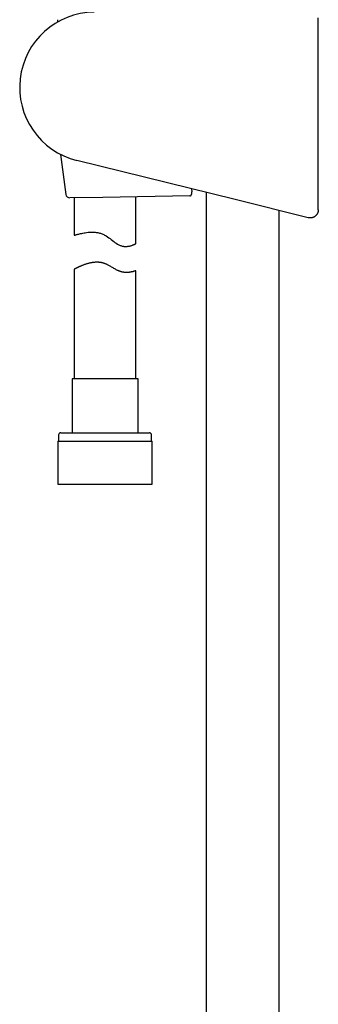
# Model space of a CAD drawing. Header units: millimetres. Extents: x 8 to 806, y 12 to 1720.
# Tile 59 of 130: x 90 to 163, y 1154 to 1393. Entities that reach past the tile are written whole.
import ezdxf

# ---------------------------------------------------------------- set-up
doc = ezdxf.new("R2010")
doc.units = ezdxf.units.MM

msp = doc.modelspace()

# ---------------------------------------------------------------- linework, layer by layer
at = {"color": 7, "linetype": 'Continuous', "lineweight": 30}
for p, q in [((99.48, 1393.01), (99.5, 1392.43)), ((162.99, 1346.78), (162.99, 1393.49)), ((100.27, 1360.25), (101.55, 1350.53)), ((142.74, 1349.24), (104.23, 1358.77)), ((132.14, 1351.86), (132.23, 1351.14)), ((135.7, 1350.98), (135.7, 1088.79)), ((110.54, 1349.79), (102.55, 1349.66)), ((103.6, 1349.68), (103.6, 1340.58)), ((131.7, 1350.14), (110.54, 1349.79)), ((118.6, 1338.55), (118.6, 1349.92)), ((160.51, 1344.84), (142.74, 1349.24)), ((153.5, 1088.79), (153.5, 1346.58)), ((162.99, 1346.78), (162.99, 1346.78)), ((103.6, 1332.33), (103.6, 1305.65)), ((118.6, 1305.65), (118.6, 1331.96)), ((103.05, 1305.65), (103.05, 1292.53)), ((119.15, 1305.65), (103.05, 1305.65)), ((119.15, 1292.53), (119.15, 1305.65)), ((99.8, 1292.03), (99.8, 1290.53)), ((100.3, 1292.53), (121.9, 1292.53)), ((122.4, 1290.53), (122.4, 1292.03)), ((99.63, 1290.53), (99.63, 1280.03)), ((99.63, 1290.53), (122.58, 1290.53)), ((122.58, 1280.03), (122.58, 1290.53)), ((99.63, 1280.03), (122.58, 1280.03))]:
    msp.add_line(p, q, dxfattribs=at)
at = {"color": 7, "linetype": 'Continuous', "lineweight": 30, "flags": 128}
msp.add_lwpolyline([(103.6, 1340.58), (103.62, 1340.58), (103.65, 1340.59), (103.71, 1340.61), (103.78, 1340.63), (103.88, 1340.66), (104, 1340.69), (104.15, 1340.73), (104.31, 1340.78), (104.49, 1340.82), (104.67, 1340.87), (104.9, 1340.93), (105.14, 1340.99), (105.41, 1341.04), (105.7, 1341.1), (105.98, 1341.15), (106.27, 1341.2), (106.61, 1341.25), (106.97, 1341.29), (107.35, 1341.32), (107.74, 1341.34), (108.11, 1341.34), (108.31, 1341.33), (108.51, 1341.32), (108.72, 1341.3), (108.92, 1341.28), (109.13, 1341.25), (109.34, 1341.21), (109.55, 1341.17), (109.77, 1341.12), (109.97, 1341.06), (110.18, 1340.99), (110.38, 1340.92), (110.58, 1340.83), (110.78, 1340.74), (110.98, 1340.64), (111.18, 1340.54), (111.37, 1340.42), (111.69, 1340.21), (112, 1339.99), (112.3, 1339.76), (112.61, 1339.53), (112.91, 1339.3), (113.21, 1339.06), (113.51, 1338.84), (113.82, 1338.62), (114.12, 1338.43), (114.28, 1338.34), (114.44, 1338.26), (114.6, 1338.18), (114.76, 1338.11), (114.92, 1338.05), (115.08, 1337.99), (115.24, 1337.95), (115.39, 1337.92), (115.55, 1337.89), (115.7, 1337.87), (115.86, 1337.86), (116.01, 1337.85), (116.3, 1337.85), (116.49, 1337.87), (116.67, 1337.89), (116.85, 1337.92), (117.02, 1337.95), (117.19, 1337.99), (117.34, 1338.03), (117.49, 1338.07), (117.63, 1338.12), (117.75, 1338.16), (117.87, 1338.21), (117.98, 1338.25), (118.08, 1338.3), (118.23, 1338.36), (118.35, 1338.42), (118.44, 1338.46), (118.51, 1338.5), (118.56, 1338.52), (118.59, 1338.54), (118.6, 1338.55), (118.6, 1338.55)], dxfattribs=at)
at = {"color": 7, "linetype": 'Continuous', "lineweight": 30}
for centre, radius, start, end in [((108.63, 1376.55), 18.32, 90.6813, 256.095), ((102.54, 1350.66), 1, 187.4496, 270.9323), ((100.3, 1292.03), 0.5, 90, 180), ((121.9, 1292.03), 0.5, 0, 90)]:
    msp.add_arc(centre, radius, start, end, dxfattribs=at)
for points, knots in [([(131.7, 1350.14), (131.72, 1350.14), (131.76, 1350.14), (131.83, 1350.16), (131.89, 1350.19), (131.95, 1350.23), (132.01, 1350.28), (132.06, 1350.34), (132.1, 1350.4), (132.15, 1350.49), (132.19, 1350.6), (132.23, 1350.73), (132.25, 1350.87), (132.25, 1351.02), (132.24, 1351.11), (132.23, 1351.14)], [0, 0, 0, 0, 0.073671, 0.147966, 0.22432, 0.301428, 0.366599, 0.432318, 0.499964, 0.568373, 0.657669, 0.74938, 0.838771, 0.931367, 1, 1, 1, 1]), ([(162.99, 1346.78), (162.99, 1346.73), (162.99, 1346.62), (162.97, 1346.45), (162.93, 1346.28), (162.88, 1346.12), (162.82, 1345.96), (162.75, 1345.81), (162.66, 1345.67), (162.56, 1345.53), (162.45, 1345.41), (162.33, 1345.29), (162.2, 1345.18), (162.06, 1345.08), (161.91, 1345), (161.76, 1344.93), (161.6, 1344.87), (161.44, 1344.83), (161.27, 1344.8), (161.1, 1344.78), (160.93, 1344.78), (160.76, 1344.79), (160.62, 1344.81), (160.54, 1344.83), (160.51, 1344.84)], [0, 0, 0, 0, 0.045683, 0.091683, 0.138684, 0.18603, 0.231713, 0.278048, 0.324714, 0.37206, 0.417743, 0.463743, 0.510744, 0.55809, 0.603774, 0.649775, 0.696776, 0.744123, 0.789808, 0.835809, 0.882811, 0.930159, 0.977702, 1, 1, 1, 1]), ([(118.6, 1331.96), (118.6, 1331.96), (118.6, 1331.96), (118.57, 1331.95), (118.51, 1331.93), (118.42, 1331.9), (118.32, 1331.87), (118.2, 1331.83), (118.07, 1331.79), (117.91, 1331.74), (117.71, 1331.69), (117.49, 1331.65), (117.27, 1331.6), (117.07, 1331.57), (116.88, 1331.55), (116.73, 1331.54), (116.57, 1331.53), (116.4, 1331.52), (116.22, 1331.52), (116.04, 1331.53), (115.85, 1331.54), (115.67, 1331.57), (115.5, 1331.59), (115.33, 1331.62), (115.17, 1331.66), (115, 1331.71), (114.82, 1331.76), (114.65, 1331.82), (114.47, 1331.89), (114.25, 1331.99), (113.97, 1332.12), (113.63, 1332.31), (113.26, 1332.52), (112.89, 1332.74), (112.53, 1332.94), (112.18, 1333.14), (111.88, 1333.31), (111.62, 1333.44), (111.43, 1333.53), (111.23, 1333.61), (111.02, 1333.69), (110.81, 1333.76), (110.61, 1333.82), (110.4, 1333.87), (110.19, 1333.92), (109.97, 1333.95), (109.76, 1333.98), (109.54, 1334), (109.33, 1334.01), (109.11, 1334.02), (108.89, 1334.01), (108.66, 1334), (108.43, 1333.98), (108.19, 1333.96), (107.96, 1333.92), (107.74, 1333.89), (107.51, 1333.84), (107.29, 1333.79), (107.04, 1333.73), (106.75, 1333.65), (106.41, 1333.54), (106.07, 1333.43), (105.74, 1333.31), (105.45, 1333.19), (105.21, 1333.09), (105, 1333), (104.82, 1332.92), (104.66, 1332.84), (104.5, 1332.77), (104.35, 1332.7), (104.21, 1332.63), (104.09, 1332.57), (103.97, 1332.51), (103.86, 1332.46), (103.78, 1332.42), (103.73, 1332.39), (103.69, 1332.37), (103.66, 1332.35), (103.63, 1332.34), (103.61, 1332.33), (103.61, 1332.33), (103.61, 1332.33)], [0, 0, 0, 0, 0.01574, 0.031526, 0.050673, 0.069901, 0.086097, 0.10234, 0.118071, 0.133844, 0.152949, 0.172127, 0.188263, 0.204445, 0.214325, 0.224217, 0.234183, 0.24415, 0.254178, 0.264206, 0.274328, 0.284472, 0.292855, 0.301253, 0.309737, 0.318222, 0.326776, 0.335331, 0.343979, 0.352643, 0.368526, 0.384471, 0.403781, 0.423149, 0.439405, 0.455688, 0.473381, 0.482284, 0.491185, 0.50014, 0.509095, 0.518139, 0.527205, 0.536068, 0.544952, 0.553949, 0.562945, 0.572022, 0.581099, 0.590284, 0.599486, 0.609786, 0.620109, 0.630538, 0.640968, 0.651469, 0.661969, 0.672561, 0.683168, 0.699913, 0.716708, 0.737065, 0.757501, 0.774702, 0.79195, 0.805401, 0.818875, 0.832463, 0.846076, 0.859874, 0.873701, 0.887654, 0.901638, 0.917747, 0.933907, 0.943725, 0.953542, 0.963409, 0.973276, 0.98993, 1, 1, 1, 1])]:
    msp.add_open_spline(points, degree=3, knots=knots, dxfattribs=at)

doc.saveas('drawing.dxf')
